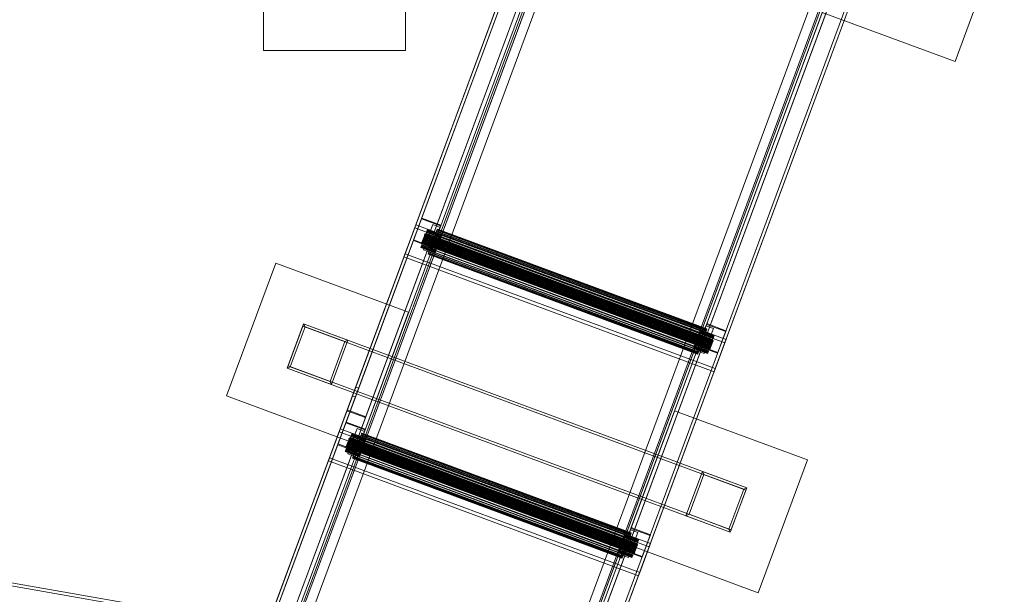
# Model space of a CAD drawing. Header units: millimetres. Extents: x -4395 to 65662, y -65530 to 6847.
# Tile 42 of 256: x 2150 to 3401, y -60051 to -59321. Entities that reach past the tile are written whole.
import ezdxf

# ---------------------------------------------------------------- set-up
doc = ezdxf.new("R2010")
doc.units = ezdxf.units.MM
for name, color, linetype, lineweight in [('R33_DET_superior_C05', 7, 'Continuous', 0), ('R33_DET_superior_C06', 7, 'Continuous', 0), ('R33_DET_superior_C07', 7, 'Continuous', 0)]:
    doc.layers.add(name, color=color, linetype=linetype, lineweight=lineweight)

msp = doc.modelspace()

# ---------------------------------------------------------------- linework, layer by layer
at = {"layer": 'R33_DET_superior_C05'}
for p, q in [((2460, -59360), (2460, -59180)), ((2640, -59180), (2640, -59360)), ((2640, -59360), (2460, -59360))]:
    msp.add_line(p, q, dxfattribs=at)
at = {"layer": 'R33_DET_superior_C06'}
for p, q in [((2377.931, -60324.947), (2925.838, -58845.598)), ((2926.194, -58844.636), (2378.287, -60323.985)), ((2925.66, -58846.08), (2572.802, -59798.794)), ((2576.553, -59800.183), (2929.411, -58847.469)), ((2949.282, -58854.281), (2401.374, -60333.63)), ((2401.731, -60332.668), (2949.638, -58853.319)), ((2565.85, -59817.566), (2918.707, -58864.852)), ((2919.063, -58863.889), (2566.206, -59816.603)), ((2922.458, -58866.241), (2569.601, -59818.955)), ((2942.151, -58873.535), (2589.294, -59826.249)), ((2589.65, -59825.286), (2942.507, -58872.572)), ((2438.865, -60261.198), (2938.865, -58911.198)), ((2939.043, -58910.716), (2439.043, -60260.716)), ((2432.744, -60277.724), (2932.744, -58927.724)), ((2932.923, -58927.242), (2432.923, -60277.242)), ((2915.903, -58958.799), (2456.966, -60197.929)), ((2459.779, -60198.971), (2918.716, -58959.841)), ((2454.886, -60203.545), (2913.823, -58964.415)), ((2916.636, -58965.457), (2457.7, -60204.586)), ((2462.64, -60197.005), (2914.733, -58976.354)), ((2914.912, -58975.872), (2462.819, -60196.523)), ((2748.342, -60462.137), (3296.249, -58982.788)), ((3296.605, -58981.825), (2748.698, -60461.174)), ((2443.479, -60159.483), (2875.041, -58994.267)), ((2875.397, -58993.304), (2443.836, -60158.52)), ((2461.343, -60099.735), (2871.29, -58992.878)), ((2871.646, -58991.915), (2461.699, -60098.772)), ((2485.143, -60107.455), (2895.09, -59000.598)), ((2871.646, -58991.915), (2576.962, -59787.563)), ((2580.713, -59788.952), (2875.397, -58993.304)), ((3315.763, -58990.563), (2767.856, -60469.911)), ((2771.607, -60471.301), (3319.514, -58991.952)), ((3319.692, -58991.47), (2771.785, -60470.819)), ((2772.142, -60469.857), (3320.049, -58990.508)), ((2915.364, -59009.202), (2483.803, -60174.417)), ((2484.159, -60173.455), (2915.721, -59008.239)), ((2894.734, -59001.561), (2484.786, -60108.418)), ((2741.211, -60481.39), (3289.118, -59002.041)), ((3289.474, -59001.078), (2741.567, -60480.427)), ((2760.903, -60488.684), (3308.81, -59009.335)), ((3312.561, -59010.724), (2764.654, -60490.073)), ((2765.011, -60489.11), (3312.918, -59009.761)), ((2565.85, -59817.566), (2860.534, -59021.918)), ((2864.285, -59023.308), (2569.601, -59818.955)), ((3267.077, -59032.758), (2767.077, -60382.758)), ((2767.256, -60382.276), (3267.256, -59032.276)), ((3260.957, -59049.284), (2760.957, -60399.284)), ((2761.135, -60398.802), (3261.135, -59048.802)), ((3250.679, -59082.791), (2791.742, -60321.92)), ((2794.556, -60322.962), (3253.493, -59083.833)), ((2789.663, -60327.536), (3248.599, -59088.406)), ((3242.945, -59097.914), (2790.852, -60318.565)), ((2791.031, -60318.083), (3243.124, -59097.432)), ((3251.413, -59089.448), (2792.476, -60328.578)), ((2789.509, -60287.642), (3221.07, -59122.426)), ((3221.427, -59121.463), (2789.865, -60286.679)), ((3261.393, -59137.361), (2829.832, -60302.576)), ((2830.188, -60301.614), (3261.75, -59136.398)), ((2831.753, -60236.924), (3241.701, -59130.067)), ((3242.057, -59129.104), (2832.11, -60235.962)), ((3261.75, -59136.398), (2851.803, -60243.255)), ((2855.554, -60244.645), (3265.501, -59137.787)), ((3265.144, -59138.75), (2855.197, -60245.607)), ((2840.69, -60273.259), (3250.638, -59166.401)), ((3254.389, -59167.79), (2844.441, -60274.648)), ((3400.528, -59205.098), (3338.012, -59373.893)), ((3338.012, -59373.893), (3169.217, -59311.376)), ((2650.146, -59601.484), (2660.412, -59573.766)), ((2660.768, -59572.803), (2650.502, -59600.521)), ((2660.768, -59572.803), (2660.412, -59573.766)), ((2660.412, -59573.766), (2684.793, -59582.796)), ((2685.15, -59581.834), (2660.768, -59572.803)), ((2638.207, -59622.203), (2651.894, -59585.246)), ((2653.38, -59581.235), (2639.692, -59618.191)), ((2653.38, -59581.235), (2651.894, -59585.246)), ((2651.894, -59585.246), (3045.749, -59731.118)), ((3047.234, -59727.107), (2653.38, -59581.235)), ((2674.746, -59581.132), (2666.533, -59603.306)), ((2667.984, -59587.872), (2667.727, -59588.564)), ((2667.805, -59588.354), (2668.023, -59587.765)), ((2668.084, -59587.603), (2667.984, -59587.872)), ((2667.984, -59587.872), (2684.863, -59594.124)), ((2668.023, -59587.765), (2668.084, -59587.603)), ((2668.023, -59587.765), (2684.903, -59594.017)), ((2668.084, -59587.603), (2684.963, -59593.854)), ((2674.746, -59581.132), (2671.18, -59590.759)), ((2684.793, -59582.796), (2674.527, -59610.514)), ((2684.123, -59584.605), (2674.746, -59581.132)), ((2674.884, -59609.551), (2685.15, -59581.834)), ((2675.91, -59606.779), (2684.123, -59584.605)), ((2679.689, -59589.379), (2680.21, -59587.974)), ((2680.462, -59587.291), (2680.099, -59588.271)), ((2680.21, -59587.974), (2680.518, -59587.14)), ((2680.21, -59587.974), (3022.488, -59714.743)), ((2680.604, -59586.909), (2680.462, -59587.291)), ((2680.462, -59587.291), (3022.741, -59714.061)), ((2680.518, -59587.14), (2680.604, -59586.909)), ((2680.518, -59587.14), (3022.797, -59713.909)), ((2680.558, -59594.232), (2684.123, -59584.605)), ((2680.604, -59586.909), (3022.882, -59713.679)), ((2684.793, -59582.796), (2685.15, -59581.834)), ((2650.146, -59601.484), (2650.502, -59600.521)), ((2650.502, -59600.521), (2674.884, -59609.551)), ((2661.864, -59601.516), (2662.229, -59600.531)), ((2662.523, -59599.737), (2662.135, -59600.784)), ((2662.229, -59600.531), (2662.623, -59599.468)), ((2662.229, -59600.531), (3027.951, -59735.983)), ((2662.928, -59598.642), (2662.523, -59599.737)), ((2662.523, -59599.737), (3028.245, -59735.19)), ((2662.623, -59599.468), (2663.03, -59598.368)), ((2662.623, -59599.468), (3028.345, -59734.92)), ((2663.336, -59597.542), (2662.928, -59598.642)), ((2662.928, -59598.642), (3028.65, -59734.095)), ((2662.967, -59612.933), (2671.18, -59590.759)), ((2663.815, -59599.127), (2663.004, -59601.316)), ((2663.03, -59598.368), (2663.436, -59597.273)), ((2663.03, -59598.368), (3028.752, -59733.82)), ((2663.204, -59600.778), (2664.019, -59598.578)), ((2663.73, -59596.479), (2663.336, -59597.542)), ((2663.336, -59597.542), (3029.058, -59732.995)), ((2663.436, -59597.273), (2663.824, -59596.226)), ((2663.436, -59597.273), (3029.158, -59732.725)), ((2664.094, -59595.494), (2663.73, -59596.479)), ((2663.73, -59596.479), (3029.452, -59731.932)), ((2664.63, -59596.927), (2663.815, -59599.127)), ((2663.815, -59599.127), (2680.695, -59605.378)), ((2663.824, -59596.226), (2664.179, -59595.266)), ((2663.824, -59596.226), (3029.546, -59731.678)), ((2664.019, -59598.578), (2664.83, -59596.388)), ((2664.019, -59598.578), (2680.898, -59604.829)), ((2664.416, -59594.625), (2664.094, -59595.494)), ((2664.094, -59595.494), (3029.816, -59730.947)), ((2664.179, -59595.266), (2664.488, -59594.43)), ((2664.179, -59595.266), (3029.901, -59730.718)), ((2664.683, -59593.904), (2664.416, -59594.625)), ((2664.416, -59594.625), (3030.138, -59730.077)), ((2664.488, -59594.43), (2664.74, -59593.752)), ((2664.488, -59594.43), (3030.21, -59729.883)), ((2665.418, -59594.801), (2664.63, -59596.927)), ((2664.63, -59596.927), (2681.51, -59603.179)), ((2664.885, -59593.361), (2664.683, -59593.904)), ((2664.683, -59593.904), (3030.405, -59729.357)), ((2664.74, -59593.752), (2664.923, -59593.256)), ((2664.74, -59593.752), (3030.462, -59729.204)), ((2664.83, -59596.388), (2665.605, -59594.293)), ((2664.83, -59596.388), (2681.709, -59602.64)), ((2665.013, -59593.015), (2664.885, -59593.361)), ((2664.885, -59593.361), (3030.607, -59728.813)), ((2664.923, -59593.256), (2665.032, -59592.961)), ((2664.923, -59593.256), (3030.645, -59728.708)), ((2665.063, -59592.88), (2665.013, -59593.015)), ((2665.013, -59593.015), (3030.735, -59728.468)), ((2665.032, -59592.961), (2665.063, -59592.88)), ((2665.032, -59592.961), (3030.754, -59728.414)), ((2665.063, -59592.88), (3030.785, -59728.333)), ((2666.147, -59592.831), (2665.418, -59594.801)), ((2665.418, -59594.801), (2682.297, -59601.053)), ((2665.605, -59594.293), (2666.316, -59592.374)), ((2665.605, -59594.293), (2682.485, -59600.545)), ((2666.791, -59591.092), (2666.147, -59592.831)), ((2666.147, -59592.831), (2683.027, -59599.082)), ((2666.316, -59592.374), (2666.935, -59590.703)), ((2666.316, -59592.374), (2683.196, -59598.626)), ((2667.325, -59589.651), (2666.791, -59591.092)), ((2666.791, -59591.092), (2683.671, -59597.343)), ((2666.935, -59590.703), (2667.438, -59589.346)), ((2666.935, -59590.703), (2683.815, -59596.955)), ((2667.727, -59588.564), (2667.325, -59589.651)), ((2667.325, -59589.651), (2684.204, -59595.903)), ((2667.438, -59589.346), (2667.805, -59588.354)), ((2667.438, -59589.346), (2684.317, -59595.598)), ((2667.727, -59588.564), (2684.607, -59594.816)), ((2667.805, -59588.354), (2684.685, -59594.605)), ((2671.18, -59590.759), (2680.558, -59594.232)), ((2680.558, -59594.232), (2672.345, -59616.406)), ((2675.711, -59600.119), (2674.557, -59603.235)), ((2674.845, -59602.457), (2675.994, -59599.356)), ((2676.827, -59597.107), (2675.711, -59600.119)), ((2675.711, -59600.119), (3017.99, -59726.888)), ((2675.994, -59599.356), (2677.093, -59596.388)), ((2675.994, -59599.356), (3018.272, -59726.125)), ((2677.861, -59594.316), (2676.827, -59597.107)), ((2676.827, -59597.107), (3019.105, -59723.877)), ((2677.093, -59596.388), (2678.1, -59593.669)), ((2677.093, -59596.388), (3019.371, -59723.158)), ((2678.773, -59591.852), (2677.861, -59594.316)), ((2677.861, -59594.316), (3020.139, -59721.085)), ((2678.1, -59593.669), (2678.977, -59591.302)), ((2678.1, -59593.669), (3020.379, -59720.438)), ((2679.529, -59589.811), (2678.773, -59591.852)), ((2678.773, -59591.852), (3021.051, -59718.622)), ((2678.977, -59591.302), (2679.689, -59589.379)), ((2678.977, -59591.302), (3021.255, -59718.072)), ((2680.099, -59588.271), (2679.529, -59589.811)), ((2679.529, -59589.811), (3021.807, -59716.581)), ((2679.689, -59589.379), (3021.967, -59716.149)), ((2680.099, -59588.271), (3022.378, -59715.041)), ((2682.485, -59600.545), (2681.709, -59602.64)), ((2682.297, -59601.053), (2683.027, -59599.082)), ((2683.196, -59598.626), (2682.485, -59600.545)), ((2683.027, -59599.082), (2683.671, -59597.343)), ((2683.815, -59596.955), (2683.196, -59598.626)), ((2683.671, -59597.343), (2684.204, -59595.903)), ((2684.317, -59595.598), (2683.815, -59596.955)), ((2684.204, -59595.903), (2684.607, -59594.816)), ((2684.685, -59594.605), (2684.317, -59595.598)), ((2684.607, -59594.816), (2684.863, -59594.124)), ((2684.903, -59594.017), (2684.685, -59594.605)), ((2684.863, -59594.124), (2684.963, -59593.854)), ((2684.963, -59593.854), (2684.903, -59594.017)), ((2674.527, -59610.514), (2650.146, -59601.484)), ((2659.751, -59610.102), (2659.85, -59609.832)), ((2659.811, -59609.939), (2659.751, -59610.102)), ((2659.751, -59610.102), (2676.63, -59616.353)), ((2660.029, -59609.351), (2659.811, -59609.939)), ((2676.69, -59616.191), (2659.811, -59609.939)), ((2659.85, -59609.832), (2660.107, -59609.14)), ((2659.85, -59609.832), (2676.73, -59616.084)), ((2660.396, -59608.359), (2660.029, -59609.351)), ((2660.029, -59609.351), (2676.908, -59615.602)), ((2660.107, -59609.14), (2660.509, -59608.053)), ((2660.107, -59609.14), (2676.986, -59615.392)), ((2660.899, -59607.001), (2660.396, -59608.359)), ((2660.396, -59608.359), (2677.276, -59614.61)), ((2660.509, -59608.053), (2661.043, -59606.613)), ((2660.509, -59608.053), (2677.389, -59614.305)), ((2660.896, -59604.13), (2660.946, -59603.995)), ((2660.926, -59604.048), (2660.896, -59604.13)), ((2660.896, -59604.13), (3026.618, -59739.582)), ((2661.518, -59605.331), (2660.899, -59607.001)), ((2660.899, -59607.001), (2677.778, -59613.253)), ((2661.035, -59603.754), (2660.926, -59604.048)), ((3026.648, -59739.501), (2660.926, -59604.048)), ((2660.946, -59603.995), (2661.074, -59603.649)), ((2660.946, -59603.995), (3026.668, -59739.447)), ((2661.219, -59603.258), (2661.035, -59603.754)), ((2661.035, -59603.754), (3026.757, -59739.207)), ((2661.043, -59606.613), (2661.687, -59604.874)), ((2661.043, -59606.613), (2677.922, -59612.864)), ((2661.074, -59603.649), (2661.275, -59603.105)), ((2661.074, -59603.649), (3026.796, -59739.102)), ((2661.47, -59602.579), (2661.219, -59603.258)), ((2661.219, -59603.258), (3026.941, -59738.711)), ((2661.275, -59603.105), (2661.542, -59602.385)), ((2661.275, -59603.105), (3026.997, -59738.558)), ((2661.78, -59601.744), (2661.47, -59602.579)), ((2661.47, -59602.579), (3027.192, -59738.032)), ((2662.229, -59603.411), (2661.518, -59605.331)), ((2661.518, -59605.331), (2678.397, -59611.582)), ((2661.542, -59602.385), (2661.864, -59601.516)), ((2661.542, -59602.385), (3027.264, -59737.838)), ((2661.687, -59604.874), (2662.417, -59602.904)), ((2661.687, -59604.874), (2678.566, -59611.125)), ((2662.135, -59600.784), (2661.78, -59601.744)), ((2661.78, -59601.744), (3027.502, -59737.197)), ((2661.864, -59601.516), (3027.586, -59736.968)), ((2662.135, -59600.784), (3027.857, -59736.237)), ((2663.004, -59601.316), (2662.229, -59603.411)), ((2662.229, -59603.411), (2679.108, -59609.663)), ((2662.417, -59602.904), (2663.204, -59600.778)), ((2662.417, -59602.904), (2679.296, -59609.155)), ((2662.967, -59612.933), (2666.533, -59603.306)), ((2672.345, -59616.406), (2662.967, -59612.933)), ((2663.004, -59601.316), (2679.884, -59607.568)), ((2663.204, -59600.778), (2680.083, -59607.029)), ((2666.533, -59603.306), (2675.91, -59606.779)), ((2671.302, -59612.024), (2670.426, -59614.391)), ((2670.629, -59613.84), (2671.542, -59611.377)), ((2672.309, -59609.305), (2671.302, -59612.024)), ((2671.302, -59612.024), (3013.58, -59738.794)), ((2671.542, -59611.377), (2672.575, -59608.586)), ((2671.542, -59611.377), (3013.82, -59738.147)), ((2673.408, -59606.337), (2672.309, -59609.305)), ((2672.309, -59609.305), (3014.588, -59736.074)), ((2672.345, -59616.406), (2675.91, -59606.779)), ((2672.575, -59608.586), (2673.691, -59605.574)), ((2672.575, -59608.586), (3014.854, -59735.355)), ((2674.557, -59603.235), (2673.408, -59606.337)), ((2673.408, -59606.337), (3015.687, -59733.107)), ((2673.691, -59605.574), (2674.845, -59602.457)), ((2673.691, -59605.574), (3015.969, -59732.344)), ((2674.527, -59610.514), (2674.884, -59609.551)), ((2674.557, -59603.235), (3016.835, -59730.005)), ((2674.845, -59602.457), (3017.124, -59729.227)), ((2677.276, -59614.61), (2677.778, -59613.253)), ((2677.922, -59612.864), (2677.389, -59614.305)), ((2677.778, -59613.253), (2678.397, -59611.582)), ((2678.566, -59611.125), (2677.922, -59612.864)), ((2678.397, -59611.582), (2679.108, -59609.663)), ((2679.296, -59609.155), (2678.566, -59611.125)), ((2679.108, -59609.663), (2679.884, -59607.568)), ((2680.083, -59607.029), (2679.296, -59609.155)), ((2679.884, -59607.568), (2680.695, -59605.378)), ((2680.898, -59604.829), (2680.083, -59607.029)), ((2680.695, -59605.378), (2681.51, -59603.179)), ((2681.709, -59602.64), (2680.898, -59604.829)), ((2681.51, -59603.179), (2682.297, -59601.053)), ((2638.207, -59622.203), (2639.692, -59618.191)), ((3032.061, -59768.075), (2638.207, -59622.203)), ((2639.692, -59618.191), (3033.547, -59764.063)), ((2668.799, -59618.783), (2668.94, -59618.401)), ((2668.884, -59618.553), (2668.799, -59618.783)), ((2668.799, -59618.783), (3011.077, -59745.553)), ((2669.193, -59617.719), (2668.884, -59618.553)), ((3011.162, -59745.323), (2668.884, -59618.553)), ((2668.94, -59618.401), (2669.303, -59617.421)), ((2668.94, -59618.401), (3011.218, -59745.171)), ((2669.713, -59616.314), (2669.193, -59617.719)), ((2669.193, -59617.719), (3011.471, -59744.489)), ((2669.303, -59617.421), (2669.873, -59615.881)), ((2669.303, -59617.421), (3011.581, -59744.191)), ((2670.426, -59614.391), (2669.713, -59616.314)), ((2669.713, -59616.314), (3011.992, -59743.083)), ((2669.873, -59615.881), (2670.629, -59613.84)), ((2669.873, -59615.881), (3012.152, -59742.651)), ((2670.426, -59614.391), (3012.704, -59741.16)), ((2670.629, -59613.84), (3012.908, -59740.61)), ((2676.73, -59616.084), (2676.63, -59616.353)), ((2676.63, -59616.353), (2676.69, -59616.191)), ((2676.69, -59616.191), (2676.908, -59615.602)), ((2676.986, -59615.392), (2676.73, -59616.084)), ((2676.908, -59615.602), (2677.276, -59614.61)), ((2677.389, -59614.305), (2676.986, -59615.392)), ((2412.833, -59798.827), (2475.349, -59630.032)), ((2475.349, -59630.032), (2644.144, -59692.548)), ((2644.144, -59692.548), (2581.628, -59861.343)), ((2510.775, -59707.136), (2489.937, -59763.401)), ((2490.978, -59760.587), (2509.733, -59709.949)), ((2512.547, -59710.991), (2493.792, -59761.629)), ((2510.775, -59707.136), (2509.733, -59709.949)), ((2509.733, -59709.949), (3072.383, -59918.337)), ((2510.775, -59707.136), (2512.547, -59710.991)), ((2567.04, -59727.974), (2510.775, -59707.136)), ((3073.425, -59915.524), (2510.775, -59707.136)), ((2563.185, -59729.746), (2512.547, -59710.991)), ((3012.117, -59735.547), (3022.383, -59707.829)), ((3022.739, -59706.867), (3012.473, -59734.584)), ((3021.713, -59709.638), (3013.5, -59731.813)), ((3021.713, -59709.638), (3018.147, -59719.265)), ((3031.09, -59713.112), (3021.713, -59709.638)), ((3022.739, -59706.867), (3022.383, -59707.829)), ((3022.383, -59707.829), (3046.764, -59716.86)), ((3047.121, -59715.897), (3022.739, -59706.867)), ((3022.877, -59735.286), (3031.09, -59713.112)), ((3027.525, -59722.738), (3031.09, -59713.112)), ((3009.935, -59741.439), (3018.147, -59719.265)), ((3011.597, -59725.433), (3010.782, -59727.633)), ((3010.986, -59727.084), (3011.797, -59724.894)), ((3012.385, -59723.307), (3011.597, -59725.433)), ((3011.597, -59725.433), (3028.477, -59731.685)), ((3011.797, -59724.894), (3012.573, -59722.8)), ((3011.797, -59724.894), (3028.676, -59731.146)), ((3013.114, -59721.337), (3012.385, -59723.307)), ((3012.385, -59723.307), (3029.264, -59729.559)), ((3012.573, -59722.8), (3013.283, -59720.88)), ((3012.573, -59722.8), (3029.452, -59729.051)), ((3013.758, -59719.598), (3013.114, -59721.337)), ((3013.114, -59721.337), (3029.994, -59727.589)), ((3013.283, -59720.88), (3013.902, -59719.21)), ((3013.283, -59720.88), (3030.163, -59727.132)), ((3014.292, -59718.157), (3013.758, -59719.598)), ((3013.758, -59719.598), (3030.638, -59725.85)), ((3013.902, -59719.21), (3014.405, -59717.852)), ((3013.902, -59719.21), (3030.782, -59725.461)), ((3014.695, -59717.07), (3014.292, -59718.157)), ((3014.292, -59718.157), (3031.171, -59724.409)), ((3014.405, -59717.852), (3014.772, -59716.86)), ((3014.405, -59717.852), (3031.284, -59724.104)), ((3014.951, -59716.379), (3014.695, -59717.07)), ((3014.695, -59717.07), (3031.574, -59723.322)), ((3014.772, -59716.86), (3014.99, -59716.271)), ((3014.772, -59716.86), (3031.652, -59723.112)), ((3015.051, -59716.109), (3014.951, -59716.379)), ((3014.951, -59716.379), (3031.83, -59722.63)), ((3014.99, -59716.271), (3015.051, -59716.109)), ((3014.99, -59716.271), (3031.87, -59722.523)), ((3015.051, -59716.109), (3031.93, -59722.361)), ((3017.99, -59726.888), (3019.105, -59723.877)), ((3018.147, -59719.265), (3027.525, -59722.738)), ((3019.371, -59723.158), (3018.272, -59726.125)), ((3019.105, -59723.877), (3020.139, -59721.085)), ((3027.525, -59722.738), (3019.312, -59744.912)), ((3020.379, -59720.438), (3019.371, -59723.158)), ((3020.139, -59721.085), (3021.051, -59718.622)), ((3021.255, -59718.072), (3020.379, -59720.438)), ((3021.051, -59718.622), (3021.807, -59716.581)), ((3021.967, -59716.149), (3021.255, -59718.072)), ((3021.807, -59716.581), (3022.378, -59715.041)), ((3022.488, -59714.743), (3021.967, -59716.149)), ((3022.378, -59715.041), (3022.741, -59714.061)), ((3022.797, -59713.909), (3022.488, -59714.743)), ((3022.741, -59714.061), (3022.882, -59713.679)), ((3022.882, -59713.679), (3022.797, -59713.909)), ((3030.782, -59725.461), (3030.163, -59727.132)), ((3030.638, -59725.85), (3031.171, -59724.409)), ((3031.284, -59724.104), (3030.782, -59725.461)), ((3031.171, -59724.409), (3031.574, -59723.322)), ((3031.652, -59723.112), (3031.284, -59724.104)), ((3031.574, -59723.322), (3031.83, -59722.63)), ((3031.87, -59722.523), (3031.652, -59723.112)), ((3031.83, -59722.63), (3031.93, -59722.361)), ((3031.93, -59722.361), (3031.87, -59722.523)), ((3046.764, -59716.86), (3036.498, -59744.577)), ((3036.855, -59743.614), (3047.121, -59715.897)), ((3046.764, -59716.86), (3047.121, -59715.897)), ((2544.43, -59780.384), (2563.185, -59729.746)), ((2546.201, -59784.239), (2567.04, -59727.974)), ((2563.185, -59729.746), (2567.04, -59727.974)), ((3006.996, -59737.857), (3006.778, -59738.446)), ((3006.817, -59738.338), (3007.074, -59737.647)), ((3007.363, -59736.865), (3006.996, -59737.857)), ((3006.996, -59737.857), (3023.875, -59744.109)), ((3007.074, -59737.647), (3007.476, -59736.56)), ((3007.074, -59737.647), (3023.953, -59743.898)), ((3007.866, -59735.507), (3007.363, -59736.865)), ((3007.363, -59736.865), (3024.243, -59743.116)), ((3007.476, -59736.56), (3008.01, -59735.119)), ((3007.476, -59736.56), (3024.356, -59742.811)), ((3008.485, -59733.837), (3007.866, -59735.507)), ((3007.866, -59735.507), (3024.745, -59741.759)), ((3008.01, -59735.119), (3008.654, -59733.38)), ((3008.01, -59735.119), (3024.889, -59741.371)), ((3009.196, -59731.917), (3008.485, -59733.837)), ((3008.485, -59733.837), (3025.364, -59740.088)), ((3008.654, -59733.38), (3009.384, -59731.41)), ((3008.654, -59733.38), (3025.533, -59739.632)), ((3009.971, -59729.823), (3009.196, -59731.917)), ((3009.196, -59731.917), (3026.075, -59738.169)), ((3009.384, -59731.41), (3010.171, -59729.284)), ((3009.384, -59731.41), (3026.263, -59737.661)), ((3009.935, -59741.439), (3013.5, -59731.813)), ((3010.782, -59727.633), (3009.971, -59729.823)), ((3009.971, -59729.823), (3026.851, -59736.074)), ((3010.171, -59729.284), (3010.986, -59727.084)), ((3010.171, -59729.284), (3027.05, -59735.536)), ((3010.782, -59727.633), (3027.662, -59733.885)), ((3010.986, -59727.084), (3027.865, -59733.336)), ((3012.117, -59735.547), (3012.473, -59734.584)), ((3036.498, -59744.577), (3012.117, -59735.547)), ((3012.473, -59734.584), (3036.855, -59743.614)), ((3013.82, -59738.147), (3012.908, -59740.61)), ((3013.5, -59731.813), (3022.877, -59735.286)), ((3013.58, -59738.794), (3014.588, -59736.074)), ((3014.854, -59735.355), (3013.82, -59738.147)), ((3014.588, -59736.074), (3015.687, -59733.107)), ((3015.969, -59732.344), (3014.854, -59735.355)), ((3015.687, -59733.107), (3016.835, -59730.005)), ((3017.124, -59729.227), (3015.969, -59732.344)), ((3016.835, -59730.005), (3017.99, -59726.888)), ((3018.272, -59726.125), (3017.124, -59729.227)), ((3019.312, -59744.912), (3022.877, -59735.286)), ((3025.364, -59740.088), (3026.075, -59738.169)), ((3026.263, -59737.661), (3025.533, -59739.632)), ((3026.075, -59738.169), (3026.851, -59736.074)), ((3027.05, -59735.536), (3026.263, -59737.661)), ((3026.851, -59736.074), (3027.662, -59733.885)), ((3026.941, -59738.711), (3027.192, -59738.032)), ((3027.264, -59737.838), (3026.997, -59738.558)), ((3027.865, -59733.336), (3027.05, -59735.536)), ((3027.192, -59738.032), (3027.502, -59737.197)), ((3027.586, -59736.968), (3027.264, -59737.838)), ((3027.502, -59737.197), (3027.857, -59736.237)), ((3027.951, -59735.983), (3027.586, -59736.968)), ((3027.662, -59733.885), (3028.477, -59731.685)), ((3027.857, -59736.237), (3028.245, -59735.19)), ((3028.676, -59731.146), (3027.865, -59733.336)), ((3028.345, -59734.92), (3027.951, -59735.983)), ((3028.245, -59735.19), (3028.65, -59734.095)), ((3028.752, -59733.82), (3028.345, -59734.92)), ((3028.477, -59731.685), (3029.264, -59729.559)), ((3028.65, -59734.095), (3029.058, -59732.995)), ((3029.452, -59729.051), (3028.676, -59731.146)), ((3029.158, -59732.725), (3028.752, -59733.82)), ((3029.058, -59732.995), (3029.452, -59731.932)), ((3029.546, -59731.678), (3029.158, -59732.725)), ((3029.264, -59729.559), (3029.994, -59727.589)), ((3030.163, -59727.132), (3029.452, -59729.051)), ((3029.452, -59731.932), (3029.816, -59730.947)), ((3029.901, -59730.718), (3029.546, -59731.678)), ((3029.816, -59730.947), (3030.138, -59730.077)), ((3030.21, -59729.883), (3029.901, -59730.718)), ((3029.994, -59727.589), (3030.638, -59725.85)), ((3030.138, -59730.077), (3030.405, -59729.357)), ((3030.462, -59729.204), (3030.21, -59729.883)), ((3030.405, -59729.357), (3030.607, -59728.813)), ((3030.645, -59728.708), (3030.462, -59729.204)), ((3030.607, -59728.813), (3030.735, -59728.468)), ((3030.754, -59728.414), (3030.645, -59728.708)), ((3030.735, -59728.468), (3030.785, -59728.333)), ((3030.785, -59728.333), (3030.754, -59728.414)), ((3045.749, -59731.118), (3032.061, -59768.075)), ((3033.547, -59764.063), (3047.234, -59727.107)), ((3045.749, -59731.118), (3047.234, -59727.107)), ((3006.718, -59738.608), (3006.817, -59738.338)), ((3006.778, -59738.446), (3006.718, -59738.608)), ((3006.718, -59738.608), (3023.597, -59744.86)), ((3023.657, -59744.697), (3006.778, -59738.446)), ((3006.817, -59738.338), (3023.697, -59744.59)), ((3019.312, -59744.912), (3009.935, -59741.439)), ((3011.218, -59745.171), (3011.077, -59745.553)), ((3011.077, -59745.553), (3011.162, -59745.323)), ((3011.162, -59745.323), (3011.471, -59744.489)), ((3011.581, -59744.191), (3011.218, -59745.171)), ((3011.471, -59744.489), (3011.992, -59743.083)), ((3012.152, -59742.651), (3011.581, -59744.191)), ((3011.992, -59743.083), (3012.704, -59741.16)), ((3012.908, -59740.61), (3012.152, -59742.651)), ((3012.704, -59741.16), (3013.58, -59738.794)), ((3023.697, -59744.59), (3023.597, -59744.86)), ((3023.597, -59744.86), (3023.657, -59744.697)), ((3023.657, -59744.697), (3023.875, -59744.109)), ((3023.953, -59743.898), (3023.697, -59744.59)), ((3023.875, -59744.109), (3024.243, -59743.116)), ((3024.356, -59742.811), (3023.953, -59743.898)), ((3024.243, -59743.116), (3024.745, -59741.759)), ((3024.889, -59741.371), (3024.356, -59742.811)), ((3024.745, -59741.759), (3025.364, -59740.088)), ((3025.533, -59739.632), (3024.889, -59741.371)), ((3026.668, -59739.447), (3026.618, -59739.582)), ((3026.618, -59739.582), (3026.648, -59739.501)), ((3026.648, -59739.501), (3026.757, -59739.207)), ((3026.796, -59739.102), (3026.668, -59739.447)), ((3026.757, -59739.207), (3026.941, -59738.711)), ((3026.997, -59738.558), (3026.796, -59739.102)), ((3036.498, -59744.577), (3036.855, -59743.614)), ((2490.978, -59760.587), (2489.937, -59763.401)), ((2493.792, -59761.629), (2489.937, -59763.401)), ((3053.628, -59968.976), (2490.978, -59760.587)), ((2493.792, -59761.629), (2544.43, -59780.384)), ((2489.937, -59763.401), (2546.201, -59784.239)), ((2489.937, -59763.401), (3052.586, -59971.789)), ((3032.061, -59768.075), (3033.547, -59764.063)), ((2576.962, -59787.563), (2474.304, -60064.739)), ((2544.43, -59780.384), (2546.201, -59784.239)), ((2565.85, -59817.566), (2576.962, -59787.563)), ((2576.962, -59787.563), (2580.713, -59788.952)), ((2581.628, -59861.343), (2412.833, -59798.827)), ((2572.802, -59798.794), (2470.145, -60075.97)), ((2473.896, -60077.359), (2576.553, -59800.183)), ((2478.055, -60066.128), (2580.713, -59788.952)), ((2565.85, -59817.566), (2572.802, -59798.794)), ((2569.601, -59818.955), (2580.713, -59788.952)), ((2569.601, -59818.955), (2576.553, -59800.183)), ((2572.802, -59798.794), (2576.553, -59800.183)), ((2469.788, -60076.933), (2565.85, -59817.566)), ((2566.206, -59816.603), (2470.145, -60075.97)), ((2569.601, -59818.955), (2473.539, -60078.322)), ((2493.588, -60084.653), (2589.65, -59825.286)), ((2565.85, -59817.566), (2566.206, -59816.603)), ((2569.601, -59818.955), (2565.85, -59817.566)), ((2589.294, -59826.249), (2565.85, -59817.566)), ((2566.206, -59816.603), (2589.65, -59825.286)), ((2589.294, -59826.249), (2589.65, -59825.286)), ((2919.217, -59986.376), (2981.734, -59817.582)), ((2981.734, -59817.582), (3150.528, -59880.098)), ((2589.294, -59826.249), (2493.232, -60085.616)), ((2554.133, -59860.719), (2564.398, -59833.002)), ((2564.755, -59832.039), (2554.489, -59859.757)), ((2564.755, -59832.039), (2564.398, -59833.002)), ((2564.398, -59833.002), (2588.78, -59842.032)), ((2589.136, -59841.069), (2564.755, -59832.039)), ((2542.193, -59881.438), (2555.881, -59844.481)), ((2557.367, -59840.47), (2543.679, -59877.427)), ((2557.367, -59840.47), (2555.881, -59844.481)), ((2555.881, -59844.481), (2949.736, -59990.353)), ((2951.221, -59986.342), (2557.367, -59840.47)), ((2566.954, -59872.169), (2575.167, -59849.994)), ((2570.778, -59850.327), (2570.134, -59852.066)), ((2570.303, -59851.609), (2570.922, -59849.939)), ((2578.732, -59840.368), (2570.52, -59862.542)), ((2571.312, -59848.887), (2570.778, -59850.327)), ((2570.778, -59850.327), (2587.658, -59856.579)), ((2570.922, -59849.939), (2571.425, -59848.581)), ((2570.922, -59849.939), (2587.801, -59856.191)), ((2571.714, -59847.8), (2571.312, -59848.887)), ((2571.312, -59848.887), (2588.191, -59855.138)), ((2571.425, -59848.581), (2571.792, -59847.589)), ((2571.425, -59848.581), (2588.304, -59854.833)), ((2571.971, -59847.108), (2571.714, -59847.8)), ((2571.714, -59847.8), (2588.594, -59854.051)), ((2571.792, -59847.589), (2572.01, -59847.001)), ((2571.792, -59847.589), (2588.672, -59853.841)), ((2572.07, -59846.838), (2571.971, -59847.108)), ((2571.971, -59847.108), (2588.85, -59853.36)), ((2572.01, -59847.001), (2572.07, -59846.838)), ((2572.01, -59847.001), (2588.89, -59853.252)), ((2572.07, -59846.838), (2588.95, -59853.09)), ((2578.732, -59840.368), (2575.167, -59849.994)), ((2575.167, -59849.994), (2584.544, -59853.468)), ((2588.78, -59842.032), (2578.514, -59869.749)), ((2588.11, -59843.841), (2578.732, -59840.368)), ((2578.871, -59868.787), (2589.136, -59841.069)), ((2579.897, -59866.015), (2588.11, -59843.841)), ((2582.087, -59852.904), (2582.964, -59850.538)), ((2583.516, -59849.047), (2582.76, -59851.088)), ((2582.964, -59850.538), (2583.676, -59848.615)), ((2582.964, -59850.538), (2925.242, -59977.307)), ((2584.086, -59847.507), (2583.516, -59849.047)), ((2583.516, -59849.047), (2925.794, -59975.817)), ((2583.676, -59848.615), (2584.196, -59847.209)), ((2583.676, -59848.615), (2925.954, -59975.384)), ((2584.449, -59846.527), (2584.086, -59847.507)), ((2584.086, -59847.507), (2926.364, -59974.277)), ((2584.196, -59847.209), (2584.505, -59846.375)), ((2584.196, -59847.209), (2926.475, -59973.979)), ((2584.591, -59846.145), (2584.449, -59846.527)), ((2584.449, -59846.527), (2926.727, -59973.297)), ((2584.505, -59846.375), (2584.591, -59846.145)), ((2584.505, -59846.375), (2926.784, -59973.145)), ((2584.544, -59853.468), (2588.11, -59843.841)), ((2584.591, -59846.145), (2926.869, -59972.915)), ((2588.78, -59842.032), (2589.136, -59841.069)), ((2554.133, -59860.719), (2554.489, -59859.757)), ((2578.514, -59869.749), (2554.133, -59860.719)), ((2554.489, -59859.757), (2578.871, -59868.787)), ((2564.883, -59863.365), (2564.933, -59863.23)), ((2564.913, -59863.284), (2564.883, -59863.365)), ((2565.022, -59862.99), (2564.913, -59863.284)), ((2930.635, -59998.737), (2564.913, -59863.284)), ((2564.933, -59863.23), (2565.061, -59862.885)), ((2564.933, -59863.23), (2930.655, -59998.683)), ((2565.206, -59862.494), (2565.022, -59862.99)), ((2565.022, -59862.99), (2930.744, -59998.442)), ((2565.061, -59862.885), (2565.262, -59862.341)), ((2565.061, -59862.885), (2930.783, -59998.337)), ((2565.457, -59861.815), (2565.206, -59862.494)), ((2565.206, -59862.494), (2930.928, -59997.946)), ((2565.262, -59862.341), (2565.529, -59861.621)), ((2565.262, -59862.341), (2930.984, -59997.794)), ((2565.766, -59860.98), (2565.457, -59861.815)), ((2565.457, -59861.815), (2931.179, -59997.267)), ((2566.215, -59862.647), (2565.505, -59864.566)), ((2565.529, -59861.621), (2565.851, -59860.751)), ((2565.529, -59861.621), (2931.251, -59997.073)), ((2565.674, -59864.109), (2566.403, -59862.139)), ((2566.122, -59860.02), (2565.766, -59860.98)), ((2565.766, -59860.98), (2931.488, -59996.432)), ((2565.851, -59860.751), (2566.216, -59859.766)), ((2565.851, -59860.751), (2931.573, -59996.204)), ((2566.51, -59858.972), (2566.122, -59860.02)), ((2566.122, -59860.02), (2931.844, -59995.472)), ((2566.991, -59860.552), (2566.215, -59862.647)), ((2566.215, -59862.647), (2583.095, -59868.898)), ((2566.216, -59859.766), (2566.61, -59858.703)), ((2566.216, -59859.766), (2931.938, -59995.219)), ((2566.403, -59862.139), (2567.191, -59860.013)), ((2566.403, -59862.139), (2583.283, -59868.391)), ((2566.915, -59857.878), (2566.51, -59858.972)), ((2566.51, -59858.972), (2932.232, -59994.425)), ((2566.61, -59858.703), (2567.017, -59857.603)), ((2566.61, -59858.703), (2932.332, -59994.156)), ((2567.323, -59856.778), (2566.915, -59857.878)), ((2566.915, -59857.878), (2932.637, -59993.33)), ((2566.954, -59872.169), (2570.52, -59862.542)), ((2567.802, -59858.362), (2566.991, -59860.552)), ((2566.991, -59860.552), (2583.871, -59866.803)), ((2567.017, -59857.603), (2567.422, -59856.508)), ((2567.017, -59857.603), (2932.739, -59993.056)), ((2567.191, -59860.013), (2568.006, -59857.813)), ((2567.191, -59860.013), (2584.07, -59866.265)), ((2567.716, -59855.715), (2567.323, -59856.778)), ((2567.323, -59856.778), (2933.045, -59992.23)), ((2567.422, -59856.508), (2567.81, -59855.461)), ((2567.422, -59856.508), (2933.144, -59991.961)), ((2568.081, -59854.73), (2567.716, -59855.715)), ((2567.716, -59855.715), (2933.438, -59991.167)), ((2568.617, -59856.162), (2567.802, -59858.362)), ((2567.802, -59858.362), (2584.682, -59864.614)), ((2567.81, -59855.461), (2568.166, -59854.501)), ((2567.81, -59855.461), (2933.532, -59990.914)), ((2568.006, -59857.813), (2568.816, -59855.624)), ((2568.006, -59857.813), (2584.885, -59864.065)), ((2568.403, -59853.86), (2568.081, -59854.73)), ((2568.081, -59854.73), (2933.803, -59990.182)), ((2568.166, -59854.501), (2568.475, -59853.666)), ((2568.166, -59854.501), (2933.888, -59989.954)), ((2568.67, -59853.14), (2568.403, -59853.86)), ((2568.403, -59853.86), (2934.125, -59989.313)), ((2568.475, -59853.666), (2568.727, -59852.987)), ((2568.475, -59853.666), (2934.197, -59989.119)), ((2569.404, -59854.036), (2568.617, -59856.162)), ((2568.617, -59856.162), (2585.496, -59862.414)), ((2568.871, -59852.596), (2568.67, -59853.14)), ((2568.67, -59853.14), (2934.392, -59988.592)), ((2568.727, -59852.987), (2568.91, -59852.491)), ((2568.727, -59852.987), (2934.449, -59988.44)), ((2568.816, -59855.624), (2569.592, -59853.529)), ((2568.816, -59855.624), (2585.696, -59861.875)), ((2568.999, -59852.25), (2568.871, -59852.596)), ((2568.871, -59852.596), (2934.593, -59988.049)), ((2568.91, -59852.491), (2569.019, -59852.197)), ((2568.91, -59852.491), (2934.632, -59987.944)), ((2569.049, -59852.116), (2568.999, -59852.25)), ((2568.999, -59852.25), (2934.721, -59987.703)), ((2569.019, -59852.197), (2569.049, -59852.116)), ((2569.019, -59852.197), (2934.741, -59987.65)), ((2569.049, -59852.116), (2934.771, -59987.568)), ((2570.134, -59852.066), (2569.404, -59854.036)), ((2569.404, -59854.036), (2586.284, -59860.288)), ((2569.592, -59853.529), (2570.303, -59851.609)), ((2569.592, -59853.529), (2586.472, -59859.781)), ((2570.134, -59852.066), (2587.014, -59858.318)), ((2570.303, -59851.609), (2587.183, -59857.861)), ((2570.52, -59862.542), (2579.897, -59866.015)), ((2584.544, -59853.468), (2576.332, -59875.642)), ((2578.544, -59862.471), (2577.395, -59865.573)), ((2577.678, -59864.809), (2578.832, -59861.693)), ((2579.698, -59859.354), (2578.544, -59862.471)), ((2578.544, -59862.471), (2920.822, -59989.241)), ((2578.832, -59861.693), (2579.981, -59858.591)), ((2578.832, -59861.693), (2921.11, -59988.463)), ((2580.814, -59856.342), (2579.698, -59859.354)), ((2579.698, -59859.354), (2921.976, -59986.124)), ((2579.981, -59858.591), (2581.08, -59855.624)), ((2579.981, -59858.591), (2922.259, -59985.361)), ((2581.847, -59853.551), (2580.814, -59856.342)), ((2580.814, -59856.342), (2923.092, -59983.112)), ((2581.08, -59855.624), (2582.087, -59852.904)), ((2581.08, -59855.624), (2923.358, -59982.393)), ((2582.76, -59851.088), (2581.847, -59853.551)), ((2581.847, -59853.551), (2924.126, -59980.321)), ((2582.087, -59852.904), (2924.365, -59979.674)), ((2582.76, -59851.088), (2925.038, -59977.858)), ((2584.682, -59864.614), (2585.496, -59862.414)), ((2585.696, -59861.875), (2584.885, -59864.065)), ((2585.496, -59862.414), (2586.284, -59860.288)), ((2586.472, -59859.781), (2585.696, -59861.875)), ((2586.284, -59860.288), (2587.014, -59858.318)), ((2587.183, -59857.861), (2586.472, -59859.781)), ((2587.014, -59858.318), (2587.658, -59856.579)), ((2587.801, -59856.191), (2587.183, -59857.861)), ((2587.658, -59856.579), (2588.191, -59855.138)), ((2588.304, -59854.833), (2587.801, -59856.191)), ((2588.191, -59855.138), (2588.594, -59854.051)), ((2588.672, -59853.841), (2588.304, -59854.833)), ((2588.594, -59854.051), (2588.85, -59853.36)), ((2588.89, -59853.252), (2588.672, -59853.841)), ((2588.85, -59853.36), (2588.95, -59853.09)), ((2588.95, -59853.09), (2588.89, -59853.252)), ((2563.737, -59869.337), (2563.837, -59869.068)), ((2563.798, -59869.175), (2563.737, -59869.337)), ((2563.737, -59869.337), (2580.617, -59875.589)), ((2564.016, -59868.586), (2563.798, -59869.175)), ((2580.677, -59875.426), (2563.798, -59869.175)), ((2563.837, -59869.068), (2564.093, -59868.376)), ((2563.837, -59869.068), (2580.717, -59875.319)), ((2564.383, -59867.594), (2564.016, -59868.586)), ((2564.016, -59868.586), (2580.895, -59874.838)), ((2564.093, -59868.376), (2564.496, -59867.289)), ((2564.093, -59868.376), (2580.973, -59874.628)), ((2564.886, -59866.237), (2564.383, -59867.594)), ((2564.383, -59867.594), (2581.262, -59873.846)), ((2564.496, -59867.289), (2565.03, -59865.848)), ((2564.496, -59867.289), (2581.376, -59873.541)), ((2564.883, -59863.365), (2930.605, -59998.818)), ((2565.505, -59864.566), (2564.886, -59866.237)), ((2564.886, -59866.237), (2581.765, -59872.488)), ((2565.03, -59865.848), (2565.674, -59864.109)), ((2565.03, -59865.848), (2581.909, -59872.1)), ((2565.505, -59864.566), (2582.384, -59870.818)), ((2565.674, -59864.109), (2582.553, -59870.361)), ((2576.332, -59875.642), (2566.954, -59872.169)), ((2573.7, -59875.549), (2573.18, -59876.955)), ((2573.29, -59876.657), (2573.86, -59875.117)), ((2574.412, -59873.626), (2573.7, -59875.549)), ((2573.7, -59875.549), (2915.978, -60002.319)), ((2573.86, -59875.117), (2574.616, -59873.076)), ((2573.86, -59875.117), (2916.139, -60001.887)), ((2575.289, -59871.259), (2574.412, -59873.626)), ((2574.412, -59873.626), (2916.691, -60000.396)), ((2574.616, -59873.076), (2575.528, -59870.613)), ((2574.616, -59873.076), (2916.894, -59999.846)), ((2576.296, -59868.54), (2575.289, -59871.259)), ((2575.289, -59871.259), (2917.567, -59998.029)), ((2575.528, -59870.613), (2576.562, -59867.821)), ((2575.528, -59870.613), (2917.807, -59997.382)), ((2577.395, -59865.573), (2576.296, -59868.54)), ((2576.296, -59868.54), (2918.574, -59995.31)), ((2576.332, -59875.642), (2579.897, -59866.015)), ((2576.562, -59867.821), (2577.678, -59864.809)), ((2576.562, -59867.821), (2918.841, -59994.591)), ((2577.395, -59865.573), (2919.673, -59992.342)), ((2577.678, -59864.809), (2919.956, -59991.579)), ((2578.514, -59869.749), (2578.871, -59868.787)), ((2580.717, -59875.319), (2580.617, -59875.589)), ((2580.617, -59875.589), (2580.677, -59875.426)), ((2580.677, -59875.426), (2580.895, -59874.838)), ((2580.973, -59874.628), (2580.717, -59875.319)), ((2580.895, -59874.838), (2581.262, -59873.846)), ((2581.376, -59873.541), (2580.973, -59874.628)), ((2581.262, -59873.846), (2581.765, -59872.488)), ((2581.909, -59872.1), (2581.376, -59873.541)), ((2581.765, -59872.488), (2582.384, -59870.818)), ((2582.553, -59870.361), (2581.909, -59872.1)), ((2582.384, -59870.818), (2583.095, -59868.898)), ((2583.283, -59868.391), (2582.553, -59870.361)), ((2583.095, -59868.898), (2583.871, -59866.803)), ((2584.07, -59866.265), (2583.283, -59868.391)), ((2583.871, -59866.803), (2584.682, -59864.614)), ((2584.885, -59864.065), (2584.07, -59866.265)), ((2542.193, -59881.438), (2543.679, -59877.427)), ((2936.048, -60027.31), (2542.193, -59881.438)), ((2543.679, -59877.427), (2937.534, -60023.299)), ((2572.785, -59878.019), (2572.927, -59877.637)), ((2572.871, -59877.789), (2572.785, -59878.019)), ((2572.785, -59878.019), (2915.064, -60004.789)), ((2573.18, -59876.955), (2572.871, -59877.789)), ((2915.149, -60004.558), (2572.871, -59877.789)), ((2572.927, -59877.637), (2573.29, -59876.657)), ((2572.927, -59877.637), (2915.205, -60004.406)), ((2573.18, -59876.955), (2915.458, -60003.724)), ((2573.29, -59876.657), (2915.568, -60003.427)), ((3150.528, -59880.098), (3088.012, -60048.893)), ((3017.16, -59894.685), (2996.321, -59950.95)), ((3018.931, -59898.541), (3000.176, -59949.179)), ((3017.16, -59894.685), (3018.931, -59898.541)), ((3073.425, -59915.524), (3017.16, -59894.685)), ((3069.569, -59917.296), (3018.931, -59898.541)), ((3050.814, -59967.934), (3069.569, -59917.296)), ((3052.586, -59971.789), (3073.425, -59915.524)), ((3072.383, -59918.337), (3053.628, -59968.976)), ((3069.569, -59917.296), (3073.425, -59915.524)), ((3072.383, -59918.337), (3073.425, -59915.524)), ((3000.176, -59949.179), (2996.321, -59950.95)), ((3000.176, -59949.179), (3050.814, -59967.934)), ((2996.321, -59950.95), (3052.586, -59971.789)), ((2916.104, -59994.783), (2926.369, -59967.065)), ((2926.726, -59966.102), (2916.46, -59993.82)), ((2925.699, -59968.874), (2917.487, -59991.048)), ((2918.938, -59975.614), (2918.681, -59976.306)), ((2918.759, -59976.096), (2918.977, -59975.507)), ((2919.037, -59975.344), (2918.938, -59975.614)), ((2918.938, -59975.614), (2935.817, -59981.866)), ((2918.977, -59975.507), (2919.037, -59975.344)), ((2918.977, -59975.507), (2935.857, -59981.759)), ((2919.037, -59975.344), (2935.917, -59981.596)), ((2925.699, -59968.874), (2922.134, -59978.501)), ((2925.038, -59977.858), (2925.794, -59975.817)), ((2925.954, -59975.384), (2925.242, -59977.307)), ((2935.077, -59972.347), (2925.699, -59968.874)), ((2925.794, -59975.817), (2926.364, -59974.277)), ((2926.475, -59973.979), (2925.954, -59975.384)), ((2926.364, -59974.277), (2926.727, -59973.297)), ((2926.726, -59966.102), (2926.369, -59967.065)), ((2926.369, -59967.065), (2950.751, -59976.095)), ((2926.784, -59973.145), (2926.475, -59973.979)), ((2951.107, -59975.132), (2926.726, -59966.102)), ((2926.727, -59973.297), (2926.869, -59972.915)), ((2926.869, -59972.915), (2926.784, -59973.145)), ((2926.864, -59994.521), (2935.077, -59972.347)), ((2931.511, -59981.974), (2935.077, -59972.347)), ((2940.842, -60002.85), (2951.107, -59975.132)), ((2950.751, -59976.095), (2951.107, -59975.132)), ((3050.814, -59967.934), (3052.586, -59971.789)), ((3052.586, -59971.789), (3053.628, -59968.976)), ((2913.921, -60000.675), (2922.134, -59978.501)), ((2914.769, -59986.869), (2913.958, -59989.058)), ((2914.158, -59988.519), (2914.973, -59986.319)), ((2915.584, -59984.669), (2914.769, -59986.869)), ((2914.769, -59986.869), (2931.649, -59993.12)), ((2914.973, -59986.319), (2915.784, -59984.13)), ((2914.973, -59986.319), (2931.852, -59992.571)), ((2916.371, -59982.543), (2915.584, -59984.669)), ((2915.584, -59984.669), (2932.463, -59990.92)), ((2915.784, -59984.13), (2916.559, -59982.035)), ((2915.784, -59984.13), (2932.663, -59990.382)), ((2917.101, -59980.572), (2916.371, -59982.543)), ((2916.371, -59982.543), (2933.251, -59988.794)), ((2916.559, -59982.035), (2917.27, -59980.116)), ((2916.559, -59982.035), (2933.439, -59988.287)), ((2917.745, -59978.834), (2917.101, -59980.572)), ((2917.101, -59980.572), (2933.981, -59986.824)), ((2917.27, -59980.116), (2917.889, -59978.445)), ((2917.27, -59980.116), (2934.15, -59986.367)), ((2918.279, -59977.393), (2917.745, -59978.834)), ((2917.745, -59978.834), (2934.625, -59985.085)), ((2917.889, -59978.445), (2918.392, -59977.088)), ((2917.889, -59978.445), (2934.768, -59984.697)), ((2918.681, -59976.306), (2918.279, -59977.393)), ((2918.279, -59977.393), (2935.158, -59983.645)), ((2918.392, -59977.088), (2918.759, -59976.096)), ((2918.392, -59977.088), (2935.271, -59983.339)), ((2918.681, -59976.306), (2935.561, -59982.558)), ((2918.759, -59976.096), (2935.639, -59982.347)), ((3088.012, -60048.893), (2919.217, -59986.376)), ((2920.822, -59989.241), (2921.976, -59986.124)), ((2922.259, -59985.361), (2921.11, -59988.463)), ((2921.976, -59986.124), (2923.092, -59983.112)), ((2922.134, -59978.501), (2931.511, -59981.974)), ((2923.358, -59982.393), (2922.259, -59985.361)), ((2923.092, -59983.112), (2924.126, -59980.321)), ((2931.511, -59981.974), (2923.299, -60004.148)), ((2924.365, -59979.674), (2923.358, -59982.393)), ((2924.126, -59980.321), (2925.038, -59977.858)), ((2925.242, -59977.307), (2924.365, -59979.674)), ((2933.439, -59988.287), (2932.663, -59990.382)), ((2933.251, -59988.794), (2933.981, -59986.824)), ((2934.15, -59986.367), (2933.439, -59988.287)), ((2933.981, -59986.824), (2934.625, -59985.085)), ((2934.768, -59984.697), (2934.15, -59986.367)), ((2934.392, -59988.592), (2934.593, -59988.049)), ((2934.632, -59987.944), (2934.449, -59988.44)), ((2934.593, -59988.049), (2934.721, -59987.703)), ((2934.625, -59985.085), (2935.158, -59983.645)), ((2934.741, -59987.65), (2934.632, -59987.944)), ((2934.721, -59987.703), (2934.771, -59987.568)), ((2934.771, -59987.568), (2934.741, -59987.65)), ((2935.271, -59983.339), (2934.768, -59984.697)), ((2935.158, -59983.645), (2935.561, -59982.558)), ((2935.639, -59982.347), (2935.271, -59983.339)), ((2935.561, -59982.558), (2935.817, -59981.866)), ((2935.857, -59981.759), (2935.639, -59982.347)), ((2935.817, -59981.866), (2935.917, -59981.596)), ((2935.917, -59981.596), (2935.857, -59981.759)), ((2937.534, -60023.299), (2951.221, -59986.342)), ((2950.751, -59976.095), (2940.485, -60003.813)), ((2949.736, -59990.353), (2951.221, -59986.342)), ((2910.704, -59997.844), (2910.804, -59997.574)), ((2910.765, -59997.681), (2910.704, -59997.844)), ((2910.704, -59997.844), (2927.584, -60004.095)), ((2910.983, -59997.092), (2910.765, -59997.681)), ((2927.644, -60003.933), (2910.765, -59997.681)), ((2910.804, -59997.574), (2911.06, -59996.882)), ((2910.804, -59997.574), (2927.684, -60003.826)), ((2911.35, -59996.1), (2910.983, -59997.092)), ((2910.983, -59997.092), (2927.862, -60003.344)), ((2911.06, -59996.882), (2911.463, -59995.795)), ((2911.06, -59996.882), (2927.94, -60003.134)), ((2911.853, -59994.743), (2911.35, -59996.1)), ((2911.35, -59996.1), (2928.23, -60002.352)), ((2911.463, -59995.795), (2911.997, -59994.355)), ((2911.463, -59995.795), (2928.343, -60002.047)), ((2912.472, -59993.072), (2911.853, -59994.743)), ((2911.853, -59994.743), (2928.732, -60000.995)), ((2911.997, -59994.355), (2912.641, -59992.616)), ((2911.997, -59994.355), (2928.876, -60000.606)), ((2913.182, -59991.153), (2912.472, -59993.072)), ((2912.472, -59993.072), (2929.351, -59999.324)), ((2912.641, -59992.616), (2913.37, -59990.645)), ((2912.641, -59992.616), (2929.52, -59998.867)), ((2913.958, -59989.058), (2913.182, -59991.153)), ((2913.182, -59991.153), (2930.062, -59997.404)), ((2913.37, -59990.645), (2914.158, -59988.519)), ((2913.37, -59990.645), (2930.25, -59996.897)), ((2913.921, -60000.675), (2917.487, -59991.048)), ((2923.299, -60004.148), (2913.921, -60000.675)), ((2913.958, -59989.058), (2930.838, -59995.31)), ((2914.158, -59988.519), (2931.037, -59994.771)), ((2915.978, -60002.319), (2916.691, -60000.396)), ((2916.104, -59994.783), (2916.46, -59993.82)), ((2940.485, -60003.813), (2916.104, -59994.783)), ((2916.894, -59999.846), (2916.139, -60001.887)), ((2916.46, -59993.82), (2940.842, -60002.85)), ((2916.691, -60000.396), (2917.567, -59998.029)), ((2917.807, -59997.382), (2916.894, -59999.846)), ((2917.487, -59991.048), (2926.864, -59994.521)), ((2917.567, -59998.029), (2918.574, -59995.31)), ((2918.841, -59994.591), (2917.807, -59997.382)), ((2918.574, -59995.31), (2919.673, -59992.342)), ((2919.956, -59991.579), (2918.841, -59994.591)), ((2919.673, -59992.342), (2920.822, -59989.241)), ((2921.11, -59988.463), (2919.956, -59991.579)), ((2923.299, -60004.148), (2926.864, -59994.521)), ((2928.876, -60000.606), (2928.343, -60002.047)), ((2928.732, -60000.995), (2929.351, -59999.324)), ((2929.52, -59998.867), (2928.876, -60000.606)), ((2929.351, -59999.324), (2930.062, -59997.404)), ((2930.25, -59996.897), (2929.52, -59998.867)), ((2930.062, -59997.404), (2930.838, -59995.31)), ((2931.037, -59994.771), (2930.25, -59996.897)), ((2930.655, -59998.683), (2930.605, -59998.818)), ((2930.605, -59998.818), (2930.635, -59998.737)), ((2930.635, -59998.737), (2930.744, -59998.442)), ((2930.783, -59998.337), (2930.655, -59998.683)), ((2930.744, -59998.442), (2930.928, -59997.946)), ((2930.984, -59997.794), (2930.783, -59998.337)), ((2930.838, -59995.31), (2931.649, -59993.12)), ((2930.928, -59997.946), (2931.179, -59997.267)), ((2931.251, -59997.073), (2930.984, -59997.794)), ((2931.852, -59992.571), (2931.037, -59994.771)), ((2931.179, -59997.267), (2931.488, -59996.432)), ((2931.573, -59996.204), (2931.251, -59997.073)), ((2931.488, -59996.432), (2931.844, -59995.472)), ((2931.938, -59995.219), (2931.573, -59996.204)), ((2931.649, -59993.12), (2932.463, -59990.92)), ((2931.844, -59995.472), (2932.232, -59994.425)), ((2932.663, -59990.382), (2931.852, -59992.571)), ((2932.332, -59994.156), (2931.938, -59995.219)), ((2932.232, -59994.425), (2932.637, -59993.33)), ((2932.739, -59993.056), (2932.332, -59994.156)), ((2932.463, -59990.92), (2933.251, -59988.794)), ((2932.637, -59993.33), (2933.045, -59992.23)), ((2933.144, -59991.961), (2932.739, -59993.056)), ((2933.045, -59992.23), (2933.438, -59991.167)), ((2933.532, -59990.914), (2933.144, -59991.961)), ((2933.438, -59991.167), (2933.803, -59990.182)), ((2933.888, -59989.954), (2933.532, -59990.914)), ((2933.803, -59990.182), (2934.125, -59989.313)), ((2934.197, -59989.119), (2933.888, -59989.954)), ((2934.125, -59989.313), (2934.392, -59988.592)), ((2934.449, -59988.44), (2934.197, -59989.119)), ((2949.736, -59990.353), (2936.048, -60027.31)), ((2915.205, -60004.406), (2915.064, -60004.789)), ((2915.064, -60004.789), (2915.149, -60004.558)), ((2915.149, -60004.558), (2915.458, -60003.724)), ((2915.568, -60003.427), (2915.205, -60004.406)), ((2915.458, -60003.724), (2915.978, -60002.319)), ((2916.139, -60001.887), (2915.568, -60003.427)), ((2927.684, -60003.826), (2927.584, -60004.095)), ((2927.584, -60004.095), (2927.644, -60003.933)), ((2927.644, -60003.933), (2927.862, -60003.344)), ((2927.94, -60003.134), (2927.684, -60003.826)), ((2927.862, -60003.344), (2928.23, -60002.352)), ((2928.343, -60002.047), (2927.94, -60003.134)), ((2928.23, -60002.352), (2928.732, -60000.995)), ((2940.485, -60003.813), (2940.842, -60002.85)), ((2936.048, -60027.31), (2937.534, -60023.299))]:
    msp.add_line(p, q, dxfattribs=at)
at = {"layer": 'R33_DET_superior_C07'}
for p, q in [((2652.088, -60129.99), (-4038.547, -58957.013)), ((-4037.857, -58953.073), (2652.779, -60126.05)), ((2654.617, -60126.372), (-4036.018, -58953.396)), ((2694.747, -60133.408), (-3995.888, -58960.431)), ((-3994.969, -58960.592), (2695.666, -60133.569)), ((2697.504, -60133.891), (-3993.131, -58960.915)), ((-3996.579, -58964.371), (2694.056, -60137.348)), ((-3817.832, -58995.708), (2554.519, -60112.885)), ((2556.357, -60113.207), (-3815.993, -58996.031)), ((2492.946, -60102.09), (1371.463, -59905.476)), ((1372.153, -59901.536), (2493.636, -60098.15)), ((1433.727, -59912.331), (2555.21, -60108.945)), ((2557.048, -60109.267), (1435.565, -59912.653)), ((1434.874, -59916.593), (2556.357, -60113.207))]:
    msp.add_line(p, q, dxfattribs=at)

doc.saveas('drawing.dxf')
